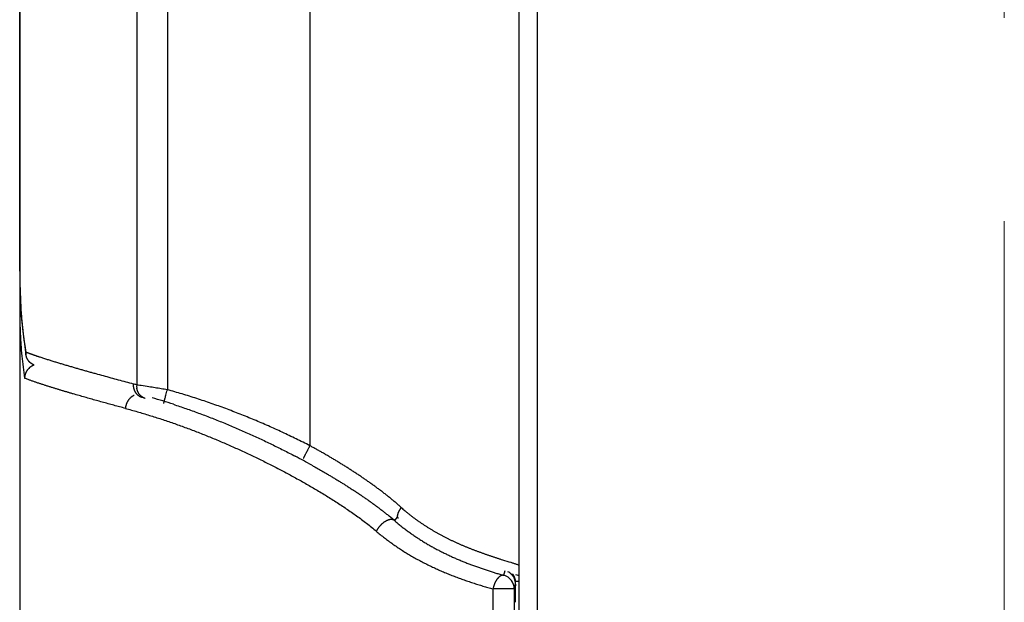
# Model space of a CAD drawing. Header units: millimetres. Extents: x 0 to 1076, y 0 to 742.
# Tile 121 of 132: x 686 to 700, y 370.27 to 378.55. Entities that reach past the tile are written whole.
import ezdxf

# ---------------------------------------------------------------- set-up
doc = ezdxf.new("R2010")
doc.units = ezdxf.units.MM
doc.header["$LTSCALE"] = 0.454724
doc.linetypes.add('CENTER', pattern=[50.8, 31.75, -6.35, 6.35, -6.35])
doc.layers.add('NoLayerName_001', color=7, linetype='Continuous')
doc.layers.add('NoLayerName_005', color=7, linetype='Continuous')

msp = doc.modelspace()

# ---------------------------------------------------------------- linework, layer by layer
at = {"layer": 'NoLayerName_001', "color": 4, "linetype": 'CENTER', "lineweight": 13}
msp.add_line((700, 361.25), (700, 560), dxfattribs=at)
at = {"layer": 'NoLayerName_001', "color": 60, "linetype": 'Continuous', "lineweight": 25}
for p, q in [((690.12618, 395.35), (690.12618, 372.493797)), ((693.1, 369.279018), (693.1, 395.35)), ((686, 389.85), (686, 368.6)), ((687.663427, 389.85), (687.663427, 373.35859)), ((688.099656, 389.85), (688.099656, 373.288806)), ((693.362963, 369.27566), (693.362963, 389.85)), ((686.009197, 374.566191), (686.023253, 374.33761)), ((686.070812, 373.903845), (686.089369, 373.784507)), ((686.089355, 373.784533), (686.086939, 373.823282)), ((691.367196, 371.47693), (691.32769, 371.430517)), ((692.884532, 370.650618), (692.901902, 370.717794)), ((693.048831, 370.660831), (693.1, 370.645965)), ((692.728777, 370.457496), (692.728777, 368.781005)), ((693.03265, 370.457496), (692.728777, 370.457496)), ((693.03265, 370.457496), (693.041328, 370.491108)), ((693.03265, 370.457496), (693.03265, 369.181229)), ((693.041328, 370.491108), (693.05, 370.524693)), ((693.05, 370.524677), (693.05, 370.500028)), ((693.051918, 370.543458), (693.052291, 370.562393)), ((693.05022, 370.267163), (693.050458, 370.321671))]:
    msp.add_line(p, q, dxfattribs=at)
for points in [[(686, 374.973806), (686.001561, 374.802683), (686.009197, 374.566191)], [(686.023253, 374.33761), (686.04378, 374.11685), (686.070812, 373.903845)]]:
    msp.add_lwpolyline(points, dxfattribs=at)
for centre, radius, start, end in [((694.969163, 374.972893), 8.969163, 179.99456, 180.9288292), ((694.580757, 374.967354), 8.580718, 180.9338938, 181.1949008), ((694.197579, 374.958767), 8.197444, 181.1907428, 182.4580283), ((693.67481, 374.938022), 7.674267, 182.4706771, 182.951661), ((693.481435, 374.928142), 7.48064, 182.952356, 183.2781218), ((693.261535, 374.915342), 7.260368, 183.2765086, 183.9335313), ((692.943237, 374.893275), 6.941306, 183.9320419, 184.8059811), ((692.280415, 374.835217), 6.27595, 184.7847902, 188.1212033), ((691.525303, 374.734164), 5.51414, 188.1901342, 189.5083719), ((692.437093, 374.37492), 6.435249, 183.9501241, 185.4120234), ((686.64574, 375.203752), 1.489295, 247.9617869, 248.4934234), ((691.785178, 374.312676), 5.78037, 185.4072698, 188.5325777), ((686.275968, 373.44432), 0.208338, 130.3724921, 139.8927363), ((685.152201, 364.002297), 9.687439, 74.9759157, 75.2484605), ((687.882396, 373.345336), 0.219369, 176.5360727, 188.3172525), ((685.317202, 364.29792), 9.240376, 71.9151729, 73.8721936), ((684.66019, 362.330359), 11.3099, 60.947162, 62.3038169), ((693.02673, 373.378926), 2.382467, 227.7665252, 229.3395307), ((689.110756, 368.883037), 3.377053, 48.9687163, 51.1785025), ((692.832711, 370.457511), 0.199939, 359.9955444, 74.9782743), ((692.84865, 370.522118), 0.20282, 53.3934391, 62.4574518), ((692.848053, 370.52423), 0.201949, 12.4955907, 24.8643417), ((692.849774, 370.524425), 0.200226, 0.0723052, 12.5476875), ((692.787547, 370.530443), 0.262404, 6.8683117, 8.8610517), ((682.83327, 370.905074), 10.224765, 357.8941543, 358.0793832), ((693.166992, 367.434278), 3.129812, 91.2391708, 92.1001979)]:
    msp.add_arc(centre, radius, start, end, dxfattribs=at)
for points, knots in [([(686.011976, 374.502477), (686.011602, 374.501641), (686.010841, 374.499975), (686.009774, 374.497442), (686.008752, 374.494891), (686.007783, 374.492317), (686.006867, 374.489722), (686.006005, 374.487104), (686.005198, 374.484467), (686.004445, 374.48181), (686.003749, 374.479136), (686.003109, 374.476447), (686.002526, 374.473745), (686.002002, 374.47103), (686.001537, 374.468305), (686.001131, 374.465572), (686.000785, 374.462831), (686.000501, 374.460085), (686.000278, 374.457336), (686.00012, 374.454585), (686.000017, 374.451834), (686.000011, 374.45), (686, 374.449084)], [0, 0, 0, 0, 0.00274738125, 0.00549462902, 0.00824259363, 0.01099216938, 0.01374429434, 0.01649975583, 0.01925829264, 0.0220192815, 0.02478211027, 0.02754618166, 0.03031091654, 0.03307575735, 0.03584017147, 0.03860365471, 0.04136573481, 0.04412597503, 0.04688397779, 0.04963938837, 0.05239189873, 0.05514125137, 0.05514125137, 0.05514125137, 0.05514125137]), ([(686, 374.449084), (686.000013, 374.440454), (686.00002, 374.423193), (686.000147, 374.397303), (686.000345, 374.371413), (686.000627, 374.345523), (686.000991, 374.319634), (686.001439, 374.293745), (686.001972, 374.267856), (686.00259, 374.24197), (686.003296, 374.216085), (686.004089, 374.190202), (686.004972, 374.164322), (686.005945, 374.138445), (686.00701, 374.112572), (686.008167, 374.086703), (686.009417, 374.060839), (686.010763, 374.03498), (686.012203, 374.009127), (686.013744, 373.98328), (686.015371, 373.95744), (686.016552, 373.940219), (686.017131, 373.931608)], [0, 0, 0, 0, 0.0258906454, 0.0517812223, 0.0776719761, 0.1035631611, 0.1294550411, 0.1553478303, 0.1812414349, 0.2071356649, 0.2330303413, 0.2589252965, 0.2848203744, 0.3107154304, 0.3366103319, 0.3625049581, 0.3883992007, 0.4142929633, 0.4401861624, 0.4660787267, 0.4919705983, 0.5178617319, 0.5178617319, 0.5178617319, 0.5178617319]), ([(686.174423, 373.790291), (686.171922, 373.791187), (686.166919, 373.792975), (686.159423, 373.795682), (686.151932, 373.798406), (686.144449, 373.80115), (686.136974, 373.803915), (686.130752, 373.80624), (686.12578, 373.808112), (686.122053, 373.809524), (686.118329, 373.810942), (686.114607, 373.812367), (686.110889, 373.8138), (686.107173, 373.815241), (686.103461, 373.816689), (686.100989, 373.817663), (686.099753, 373.818149)], [0, 0, 0, 0, 0.00796994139, 0.01593990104, 0.0239099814, 0.03188022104, 0.03985053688, 0.04782085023, 0.05180598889, 0.05579110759, 0.05977620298, 0.06376127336, 0.06774631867, 0.07173134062, 0.0757163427, 0.0797013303, 0.0797013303, 0.0797013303, 0.0797013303]), ([(686.153422, 373.671352), (686.151765, 373.672802), (686.148411, 373.675661), (686.143607, 373.680211), (686.138941, 373.684914), (686.134446, 373.689791), (686.130121, 373.694826), (686.125973, 373.700016), (686.12201, 373.705352), (686.118237, 373.710826), (686.114662, 373.716433), (686.111289, 373.722164), (686.108127, 373.728013), (686.105177, 373.73397), (686.10244, 373.740027), (686.099919, 373.746174), (686.097614, 373.752401), (686.095528, 373.758701), (686.093661, 373.765063), (686.092022, 373.77148), (686.090579, 373.777937), (686.089836, 373.782282), (686.089438, 373.784447)], [0, 0, 0, 0, 0.0066049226, 0.013219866, 0.0198436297, 0.0264749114, 0.0331123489, 0.0397545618, 0.0464001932, 0.0530479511, 0.0596966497, 0.0663452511, 0.0729930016, 0.0796395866, 0.0862845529, 0.0929271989, 0.0995666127, 0.1062017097, 0.1128312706, 0.119453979, 0.1260684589, 0.1326733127, 0.1326733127, 0.1326733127, 0.1326733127]), ([(686.202412, 373.641353), (686.201241, 373.641863), (686.198889, 373.642867), (686.195404, 373.644475), (686.191944, 373.646144), (686.188516, 373.647886), (686.18512, 373.649695), (686.181759, 373.651572), (686.178435, 373.653516), (686.175149, 373.655525), (686.171904, 373.657598), (686.168703, 373.659736), (686.165547, 373.661935), (686.162437, 373.664196), (686.159379, 373.66652), (686.156366, 373.668896), (686.154407, 373.670539), (686.153422, 373.671352)], [0, 0, 0, 0, 0.00383242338, 0.00766994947, 0.01151176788, 0.01535706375, 0.01920502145, 0.0230548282, 0.02690567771, 0.03075677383, 0.0346073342, 0.03845659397, 0.04230380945, 0.04614826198, 0.04998926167, 0.05382615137, 0.05765831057, 0.05765831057, 0.05765831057, 0.05765831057]), ([(686.292038, 373.750105), (686.288104, 373.751406), (686.280235, 373.754002), (686.268442, 373.757928), (686.256656, 373.761874), (686.244878, 373.765844), (686.233108, 373.769839), (686.221348, 373.773863), (686.209598, 373.777917), (686.19786, 373.782005), (686.186133, 373.786123), (686.178327, 373.788905), (686.174423, 373.790291)], [0, 0, 0, 0, 0.0124291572, 0.0248583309, 0.0372876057, 0.049717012, 0.0621464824, 0.0745759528, 0.0870053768, 0.0994347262, 0.1118639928, 0.1242931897, 0.1242931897, 0.1242931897, 0.1242931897]), ([(687.618893, 373.37043), (687.583309, 373.379839), (687.512125, 373.398601), (687.40544, 373.427093), (687.298822, 373.455832), (687.192287, 373.484882), (687.103584, 373.509364), (687.032671, 373.529129), (686.979514, 373.544047), (686.926383, 373.559062), (686.873282, 373.574177), (686.82021, 373.589396), (686.767169, 373.604723), (686.714164, 373.620171), (686.661198, 373.635753), (686.608275, 373.651481), (686.555398, 373.667368), (686.502572, 373.683425), (686.449805, 373.699672), (686.397116, 373.716173), (686.344503, 373.732913), (686.309535, 373.744402), (686.292038, 373.750105)], [0, 0, 0, 0, 0.110421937, 0.220845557, 0.331269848, 0.441694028, 0.552117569, 0.607329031, 0.662540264, 0.717751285, 0.77296213, 0.828172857, 0.883383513, 0.938594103, 0.993804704, 1.04901549, 1.104226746, 1.159438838, 1.214651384, 1.269863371, 1.325074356, 1.380284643, 1.380284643, 1.380284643, 1.380284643]), ([(686.116623, 373.578536), (686.115209, 373.576798), (686.112338, 373.573356), (686.108281, 373.567987), (686.104376, 373.5625), (686.100654, 373.556878), (686.097113, 373.551135), (686.093759, 373.545275), (686.090597, 373.539306), (686.087631, 373.533234), (686.084867, 373.527065), (686.082308, 373.520807), (686.079961, 373.514465), (686.077827, 373.508049), (686.075909, 373.501567), (686.07421, 373.495026), (686.072732, 373.488436), (686.071477, 373.481805), (686.070447, 373.475142), (686.069654, 373.468453), (686.069062, 373.46175), (686.068896, 373.457271), (686.068785, 373.455034)], [0, 0, 0, 0, 0.006718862, 0.0134460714, 0.0201806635, 0.0269216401, 0.0336679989, 0.0404187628, 0.0471730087, 0.0539298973, 0.0606887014, 0.0674488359, 0.0742097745, 0.0809705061, 0.0877298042, 0.0944864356, 0.1012391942, 0.1079869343, 0.1147286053, 0.1214632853, 0.1281902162, 0.1349088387, 0.1349088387, 0.1349088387, 0.1349088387]), ([(686.205535, 373.640404), (686.203981, 373.639824), (686.20086, 373.638692), (686.196238, 373.636826), (686.19165, 373.634859), (686.187106, 373.632775), (686.182608, 373.630582), (686.178161, 373.628281), (686.173768, 373.625873), (686.169432, 373.623362), (686.165158, 373.620749), (686.160949, 373.618036), (686.156808, 373.615227), (686.152739, 373.612323), (686.148749, 373.609323), (686.144829, 373.606244), (686.142292, 373.604101), (686.141016, 373.603042)], [0, 0, 0, 0, 0.00497521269, 0.00995951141, 0.01495162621, 0.01995022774, 0.02495393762, 0.02996133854, 0.03497098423, 0.03998140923, 0.04499113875, 0.04999869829, 0.05500262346, 0.06000146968, 0.06499382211, 0.06997830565, 0.0749535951, 0.0749535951, 0.0749535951, 0.0749535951]), ([(687.503846, 373.023552), (687.476265, 373.030945), (687.421092, 373.045694), (687.338394, 373.068048), (687.255738, 373.090556), (687.173134, 373.113254), (687.090584, 373.136146), (687.008092, 373.159248), (686.925663, 373.182568), (686.843302, 373.20613), (686.774734, 373.225992), (686.719922, 373.242031), (686.678836, 373.25414), (686.637774, 373.266331), (686.596736, 373.278607), (686.555724, 373.290973), (686.514741, 373.303434), (686.473792, 373.316011), (686.432888, 373.328727), (686.392034, 373.341605), (686.35124, 373.354665), (686.310514, 373.367931), (686.269863, 373.381424), (686.229294, 373.395162), (686.188829, 373.409211), (686.148533, 373.42374), (686.108363, 373.438635), (686.082014, 373.449658), (686.068787, 373.455033)], [0, 0, 0, 0, 0.08566523, 0.171331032, 0.256997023, 0.342662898, 0.428328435, 0.513993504, 0.599658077, 0.68532238, 0.770986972, 0.813819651, 0.85665275, 0.899486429, 0.94232087, 0.985156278, 1.027992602, 1.070829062, 1.113664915, 1.15649966, 1.199333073, 1.242165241, 1.28499661, 1.327827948, 1.370660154, 1.413496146, 1.456336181, 1.499167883, 1.499167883, 1.499167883, 1.499167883]), ([(687.744154, 373.17721), (687.741006, 373.178168), (687.734652, 373.179937), (687.7254, 373.183487), (687.716346, 373.187546), (687.707558, 373.192184), (687.699069, 373.197347), (687.690919, 373.203017), (687.683143, 373.20917), (687.675762, 373.215777), (687.668788, 373.222811), (687.662235, 373.230249), (687.656118, 373.238066), (687.650448, 373.246235), (687.64524, 373.254734), (687.640495, 373.263529), (687.636213, 373.272586), (687.632394, 373.281873), (687.629038, 373.291358), (687.626143, 373.301007), (687.623711, 373.310788), (687.621741, 373.320668), (687.620234, 373.330614), (687.619184, 373.340595), (687.618613, 373.350575), (687.618444, 373.360527), (687.618786, 373.367134), (687.6189, 373.37043)], [0, 0, 0, 0, 0.0098723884, 0.0197726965, 0.0296938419, 0.0396266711, 0.0495606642, 0.0594846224, 0.0693915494, 0.0792889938, 0.0891862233, 0.0990909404, 0.1090095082, 0.1189471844, 0.1289083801, 0.1388961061, 0.1489106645, 0.1589497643, 0.1690088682, 0.1790815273, 0.1891597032, 0.1992340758, 0.2092943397, 0.2193294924, 0.229328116, 0.2392786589, 0.2491697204, 0.2491697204, 0.2491697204, 0.2491697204]), ([(688.099656, 373.288806), (688.070586, 373.293535), (688.012454, 373.303033), (687.925216, 373.317038), (687.830679, 373.332031), (687.750661, 373.344557), (687.692496, 373.353855), (687.670695, 373.357409), (687.663427, 373.35859)], [0, 0, 0, 0, 0.0883550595, 0.1767101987, 0.2650655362, 0.3755097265, 0.4196871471, 0.4417758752, 0.4417758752, 0.4417758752, 0.4417758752]), ([(687.695691, 373.232843), (687.694904, 373.234054), (687.693308, 373.236463), (687.69104, 373.240158), (687.68885, 373.243901), (687.686751, 373.247698), (687.684741, 373.251547), (687.68282, 373.255445), (687.68099, 373.25939), (687.679249, 373.263379), (687.677598, 373.267409), (687.676036, 373.271477), (687.674564, 373.27558), (687.673181, 373.279716), (687.671887, 373.28388), (687.670682, 373.288071), (687.669567, 373.292285), (687.66854, 373.296519), (687.667601, 373.300771), (687.666754, 373.305037), (687.665985, 373.309312), (687.665558, 373.312175), (687.665334, 373.313603)], [0, 0, 0, 0, 0.0043340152, 0.00866845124, 0.013004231, 0.01734226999, 0.02168347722, 0.02602851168, 0.03037726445, 0.03472939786, 0.03908447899, 0.04344198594, 0.04780131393, 0.05216178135, 0.05652263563, 0.06088305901, 0.0652421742, 0.0695990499, 0.07395270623, 0.07830212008, 0.08264623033, 0.08698394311, 0.08698394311, 0.08698394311, 0.08698394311]), ([(688.048769, 373.095857), (688.048979, 373.096891), (688.049431, 373.098857), (688.049827, 373.101915), (688.050749, 373.104831), (688.051468, 373.107845), (688.052176, 373.110822), (688.052914, 373.113788), (688.054955, 373.121716), (688.057505, 373.131631), (688.061396, 373.146485), (688.065841, 373.163307), (688.071888, 373.186056), (688.079841, 373.215711), (688.08917, 373.250294), (688.096166, 373.275967), (688.099656, 373.288806)], [0, 0, 0, 0, 0.003165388, 0.0060505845, 0.0092257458, 0.0123141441, 0.0153493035, 0.0184059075, 0.0214833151, 0.0399081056, 0.0491195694, 0.0675465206, 0.0921066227, 0.1197391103, 0.1596525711, 0.1995659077, 0.1995659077, 0.1995659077, 0.1995659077]), ([(690.12618, 372.493797), (690.093736, 372.510143), (690.028956, 372.543058), (689.93112, 372.59111), (689.832888, 372.638363), (689.734195, 372.684666), (689.635066, 372.730046), (689.535503, 372.774483), (689.435514, 372.817971), (689.335105, 372.860499), (689.234283, 372.902057), (689.133054, 372.942636), (689.031427, 372.982224), (688.929406, 373.020792), (688.826996, 373.058312), (688.724203, 373.094751), (688.621032, 373.130081), (688.517489, 373.164267), (688.413583, 373.197295), (688.309305, 373.22908), (688.204717, 373.259792), (688.134646, 373.279032), (688.099656, 373.288806)], [0, 0, 0, 0, 0.108987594, 0.217984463, 0.326989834, 0.436003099, 0.545023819, 0.654051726, 0.763086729, 0.872128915, 0.981178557, 1.090236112, 1.199301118, 1.308369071, 1.417435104, 1.526495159, 1.635546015, 1.74458531, 1.853611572, 1.962624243, 2.071623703, 2.180611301, 2.180611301, 2.180611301, 2.180611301]), ([(687.577683, 373.177113), (687.575536, 373.175166), (687.571174, 373.171336), (687.565004, 373.16518), (687.559058, 373.158792), (687.553383, 373.152141), (687.547978, 373.145255), (687.542852, 373.138146), (687.538012, 373.130829), (687.533466, 373.12332), (687.529222, 373.115633), (687.525288, 373.107784), (687.521669, 373.099787), (687.51837, 373.091656), (687.515393, 373.083408), (687.512741, 373.075055), (687.510416, 373.066612), (687.508421, 373.058095), (687.506756, 373.049517), (687.505437, 373.040891), (687.504413, 373.032237), (687.504063, 373.026443), (687.503847, 373.023552)], [0, 0, 0, 0, 0.0086964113, 0.0174076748, 0.0261336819, 0.0348736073, 0.043626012, 0.0523889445, 0.0611600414, 0.0699366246, 0.0787157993, 0.0874945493, 0.0962704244, 0.1050426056, 0.1138102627, 0.122572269, 0.1313272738, 0.1400737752, 0.1488101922, 0.1575349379, 0.1662464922, 0.174943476, 0.174943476, 0.174943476, 0.174943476]), ([(687.629628, 373.209314), (687.628686, 373.208918), (687.626797, 373.208137), (687.623994, 373.206895), (687.621207, 373.205611), (687.618442, 373.204277), (687.615698, 373.202897), (687.612977, 373.201471), (687.610279, 373.199999), (687.607605, 373.198483), (687.604956, 373.196924), (687.602332, 373.195322), (687.599735, 373.193678), (687.597166, 373.191993), (687.594625, 373.190267), (687.592113, 373.188502), (687.58963, 373.186699), (687.587179, 373.184857), (687.584757, 373.182978), (687.582368, 373.181061), (687.580005, 373.179111), (687.57846, 373.177776), (687.577683, 373.177113)], [0, 0, 0, 0, 0.00306433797, 0.00613072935, 0.00919897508, 0.01226885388, 0.01534012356, 0.01841252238, 0.02148577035, 0.0245595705, 0.02763361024, 0.03070756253, 0.03378108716, 0.03685383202, 0.03992543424, 0.04299552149, 0.04606371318, 0.04912982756, 0.05219432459, 0.05525777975, 0.05832075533, 0.06138380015, 0.06138380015, 0.06138380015, 0.06138380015]), ([(687.786353, 373.165832), (687.784523, 373.166381), (687.780844, 373.16743), (687.775418, 373.169308), (687.770049, 373.171365), (687.764757, 373.17363), (687.759545, 373.176088), (687.754423, 373.178737), (687.749397, 373.181572), (687.744476, 373.184589), (687.739668, 373.187783), (687.734979, 373.191149), (687.730418, 373.194682), (687.725987, 373.198376), (687.721691, 373.202222), (687.717532, 373.206214), (687.713515, 373.210344), (687.709643, 373.214606), (687.705917, 373.218991), (687.702348, 373.223497), (687.698915, 373.228099), (687.696778, 373.231271), (687.695691, 373.232843)], [0, 0, 0, 0, 0.0057316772, 0.0114721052, 0.0172205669, 0.0229761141, 0.0287376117, 0.0345037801, 0.0402732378, 0.0460445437, 0.0518162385, 0.0575868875, 0.063355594, 0.0691225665, 0.0748878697, 0.080651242, 0.0864121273, 0.0921697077, 0.097922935, 0.1036705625, 0.1094111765, 0.1151432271, 0.1151432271, 0.1151432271, 0.1151432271]), ([(687.503846, 373.023552), (687.532401, 373.015773), (687.589571, 373.00042), (687.674986, 372.976153), (687.7602, 372.951167), (687.845171, 372.925345), (687.929906, 372.898741), (688.014399, 372.871362), (688.098647, 372.843229), (688.182646, 372.814359), (688.266393, 372.784769), (688.349887, 372.754476), (688.433123, 372.723488), (688.516099, 372.691816), (688.598813, 372.659468), (688.681261, 372.626455), (688.763443, 372.592784), (688.845354, 372.558467), (688.926994, 372.523512), (689.008359, 372.487929), (689.089447, 372.451727), (689.170256, 372.414915), (689.250784, 372.377501), (689.331029, 372.339489), (689.410989, 372.300885), (689.490661, 372.261694), (689.570045, 372.221921), (689.649138, 372.181573), (689.727931, 372.14064), (689.806412, 372.09911), (689.88457, 372.056972), (689.962393, 372.014214), (690.03987, 371.970824), (690.11699, 371.926793), (690.193731, 371.882098), (690.270062, 371.836708), (690.345952, 371.79059), (690.421379, 371.743726), (690.496286, 371.696046), (690.57074, 371.647664), (690.619815, 371.614568), (690.644423, 371.598125)], [0, 0, 0, 0, 0.08878728, 0.17758091, 0.266381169, 0.355187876, 0.444000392, 0.532817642, 0.621638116, 0.710459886, 0.79928062, 0.888098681, 0.976914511, 1.065728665, 1.154541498, 1.243353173, 1.332163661, 1.420972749, 1.509780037, 1.598584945, 1.687386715, 1.77618454, 1.864978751, 1.953770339, 2.042560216, 2.131349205, 2.220138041, 2.308927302, 2.397717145, 2.48650785, 2.575300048, 2.664094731, 2.752893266, 2.841697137, 2.930504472, 3.019311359, 3.108114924, 3.196913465, 3.285706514, 3.374494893, 3.46328063, 3.46328063, 3.46328063, 3.46328063]), ([(688.185643, 373.081803), (688.215437, 373.071924), (688.275097, 373.052371), (688.364174, 373.021799), (688.453005, 372.990502), (688.541542, 372.958362), (688.629793, 372.92543), (688.717753, 372.891712), (688.80542, 372.857226), (688.89279, 372.821988), (688.979861, 372.786014), (689.066631, 372.749319), (689.153095, 372.711913), (689.23925, 372.673804), (689.325092, 372.635), (689.410616, 372.595507), (689.49582, 372.555334), (689.580699, 372.514487), (689.665252, 372.472981), (689.749461, 372.430795), (689.833377, 372.38804), (689.888993, 372.358909), (689.91684, 372.344422)], [0, 0, 0, 0, 0.094168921, 0.188344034, 0.282525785, 0.376714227, 0.470909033, 0.565109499, 0.659314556, 0.753522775, 0.847732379, 0.941941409, 1.036149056, 1.130355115, 1.22455925, 1.318760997, 1.41295976, 1.507154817, 1.601345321, 1.695530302, 1.78970867, 1.883879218, 1.883879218, 1.883879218, 1.883879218]), ([(690.037147, 372.315621), (690.037844, 372.317187), (690.039143, 372.320335), (690.041313, 372.324296), (690.042792, 372.327997), (690.044321, 372.331383), (690.046148, 372.335134), (690.048918, 372.340649), (690.051765, 372.346234), (690.055175, 372.353057), (690.058419, 372.359608), (690.062276, 372.367417), (690.066844, 372.376573), (690.078114, 372.39898), (690.094078, 372.430629), (690.11211, 372.466177), (690.122161, 372.485903), (690.12618, 372.493797)], [0, 0, 0, 0, 0.0051416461, 0.0102069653, 0.0135221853, 0.0170895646, 0.0213514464, 0.0260382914, 0.0356039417, 0.0401577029, 0.0489210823, 0.057535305, 0.0662845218, 0.0796180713, 0.132781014, 0.1726248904, 0.1991983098, 0.1991983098, 0.1991983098, 0.1991983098]), ([(691.425347, 371.614918), (691.412328, 371.626557), (691.38642, 371.649982), (691.346778, 371.684242), (691.306717, 371.718019), (691.26619, 371.751249), (691.22526, 371.783988), (691.183958, 371.816263), (691.142325, 371.848106), (691.1004, 371.879553), (691.058201, 371.910622), (691.015743, 371.941325), (690.973038, 371.971678), (690.930099, 372.001695), (690.886937, 372.031389), (690.843566, 372.060777), (690.799998, 372.089873), (690.756244, 372.118688), (690.712307, 372.147225), (690.66819, 372.175484), (690.623898, 372.203467), (690.579434, 372.231178), (690.534801, 372.258617), (690.490004, 372.285786), (690.445046, 372.312688), (690.399931, 372.339325), (690.354664, 372.365703), (690.309249, 372.391824), (690.263692, 372.417696), (690.217991, 372.443312), (690.172173, 372.468714), (690.1415, 372.485416), (690.12618, 372.493797)], [0, 0, 0, 0, 0.052386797, 0.10477832, 0.157177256, 0.209584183, 0.261997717, 0.314414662, 0.366830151, 0.419238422, 0.471638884, 0.524034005, 0.576425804, 0.628815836, 0.681205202, 0.733594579, 0.785984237, 0.83837421, 0.890764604, 0.943155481, 0.995546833, 1.047938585, 1.100330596, 1.152722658, 1.205114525, 1.257506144, 1.309897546, 1.362288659, 1.414679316, 1.467069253, 1.51945811, 1.571845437, 1.571845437, 1.571845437, 1.571845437]), ([(690.152459, 372.217159), (690.167427, 372.208792), (690.197392, 372.192109), (690.242169, 372.166773), (690.28684, 372.141247), (690.331383, 372.115494), (690.375798, 372.08952), (690.42008, 372.063318), (690.464226, 372.036886), (690.50823, 372.01022), (690.552089, 371.983318), (690.595798, 371.956177), (690.639354, 371.928792), (690.682752, 371.90116), (690.725989, 371.873279), (690.769054, 371.845137), (690.811938, 371.816721), (690.854632, 371.788018), (690.897124, 371.759015), (690.939405, 371.729701), (690.981464, 371.700064), (691.023284, 371.670085), (691.064838, 371.639737), (691.106104, 371.609002), (691.147039, 371.577834), (691.18768, 371.546286), (691.214408, 371.524795), (691.227818, 371.514108)], [0, 0, 0, 0, 0.051443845, 0.102891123, 0.154340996, 0.205792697, 0.257245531, 0.308698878, 0.360152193, 0.411605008, 0.463056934, 0.514507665, 0.565956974, 0.61740472, 0.668850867, 0.72029565, 0.771739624, 0.82318365, 0.87462891, 0.926076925, 0.977529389, 1.028985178, 1.080441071, 1.131894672, 1.183344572, 1.234790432, 1.286233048, 1.286233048, 1.286233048, 1.286233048]), ([(690.644423, 371.598125), (690.66882, 371.581372), (690.717787, 371.548109), (690.790227, 371.496742), (690.861998, 371.444425), (690.932761, 371.39075), (691.002541, 371.335797), (691.0476, 371.297393), (691.070308, 371.278415)], [0, 0, 0, 0, 0.08878691, 0.1775827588, 0.2663982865, 0.3552204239, 0.4440253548, 0.532810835, 0.532810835, 0.532810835, 0.532810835]), ([(691.384062, 371.462631), (691.382618, 371.464203), (691.379457, 371.467094), (691.37644, 371.472844), (691.374442, 371.479059), (691.373461, 371.485765), (691.373295, 371.492782), (691.373814, 371.499992), (691.374881, 371.507255), (691.376363, 371.514433), (691.37813, 371.521403), (691.380089, 371.528107), (691.382224, 371.534535), (691.384524, 371.54073), (691.386978, 371.546739), (691.389578, 371.552611), (691.392313, 371.558392), (691.395174, 371.56413), (691.398143, 371.56986), (691.401219, 371.575591), (691.404399, 371.581316), (691.407677, 371.587024), (691.411047, 371.592704), (691.414502, 371.598344), (691.41804, 371.603933), (691.421642, 371.609467), (691.42412, 371.613099), (691.425346, 371.614918)], [0, 0, 0, 0, 0.0064013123, 0.0127213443, 0.0191967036, 0.0259405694, 0.0329668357, 0.0402201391, 0.0475996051, 0.054974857, 0.062196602, 0.0691675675, 0.0759228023, 0.0825131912, 0.0889876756, 0.0953930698, 0.1017740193, 0.1081731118, 0.1146259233, 0.1211341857, 0.1276867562, 0.134272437, 0.1408800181, 0.1474982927, 0.1541160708, 0.1607221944, 0.1673055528, 0.1673055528, 0.1673055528, 0.1673055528]), ([(691.568198, 371.494899), (691.5629, 371.499059), (691.552281, 371.507348), (691.536496, 371.519962), (691.5208, 371.532683), (691.505215, 371.545535), (691.489721, 371.558495), (691.479498, 371.567258), (691.474373, 371.571624)], [0, 0, 0, 0, 0.0202078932, 0.040413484, 0.0606167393, 0.0808176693, 0.1010163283, 0.1212128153, 0.1212128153, 0.1212128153, 0.1212128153]), ([(691.327679, 371.430504), (691.325427, 371.43205), (691.321063, 371.435398), (691.313578, 371.438946), (691.305776, 371.441667), (691.297704, 371.443427), (691.289519, 371.444333), (691.281294, 371.444471), (691.273092, 371.443943), (691.264955, 371.442843), (691.256911, 371.441228), (691.248973, 371.439154), (691.241152, 371.436676), (691.233454, 371.433852), (691.225881, 371.430717), (691.218438, 371.427294), (691.211122, 371.423607), (691.203933, 371.419679), (691.196868, 371.415533), (691.189925, 371.411185), (691.183106, 371.406643), (691.176412, 371.401915), (691.169843, 371.397008), (691.163399, 371.39193), (691.157079, 371.386689), (691.150885, 371.381291), (691.144816, 371.375747), (691.138873, 371.370061), (691.133055, 371.364244), (691.127363, 371.358301), (691.121797, 371.352242), (691.11636, 371.346068), (691.111059, 371.339781), (691.105899, 371.333383), (691.100883, 371.326877), (691.096019, 371.320263), (691.091309, 371.313544), (691.086765, 371.306719), (691.082366, 371.299804), (691.0796, 371.295095), (691.078196, 371.292754)], [0, 0, 0, 0, 0.0081942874, 0.0164408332, 0.0247121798, 0.0329514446, 0.0411651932, 0.0493803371, 0.0575964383, 0.0657988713, 0.0739958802, 0.0821960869, 0.0903992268, 0.0985978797, 0.1067898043, 0.1149797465, 0.1231703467, 0.1313619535, 0.1395529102, 0.1477427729, 0.1559337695, 0.1641277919, 0.172326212, 0.1805299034, 0.1887392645, 0.1969542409, 0.2051743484, 0.2133986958, 0.2216260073, 0.2298546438, 0.2380827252, 0.2463088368, 0.2545319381, 0.2627511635, 0.2709658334, 0.2791754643, 0.2873797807, 0.2955787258, 0.3037724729, 0.3119614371, 0.3119614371, 0.3119614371, 0.3119614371]), ([(691.327679, 371.430504), (691.3425, 371.41783), (691.371951, 371.392248), (691.41731, 371.355261), (691.463331, 371.319083), (691.510103, 371.283854), (691.55755, 371.249521), (691.605641, 371.216085), (691.654331, 371.183533), (691.703581, 371.15185), (691.753362, 371.121028), (691.803652, 371.091062), (691.854429, 371.061943), (691.905673, 371.033664), (691.957363, 371.006216), (692.009479, 370.979591), (692.061999, 370.953782), (692.114906, 370.928779), (692.168174, 370.904557), (692.221782, 370.881093), (692.275709, 370.858363), (692.329933, 370.836343), (692.384432, 370.815009), (692.439185, 370.794338), (692.494172, 370.774304), (692.549376, 370.754888), (692.604786, 370.736077), (692.66039, 370.717855), (692.716174, 370.700201), (692.772134, 370.683121), (692.828234, 370.66652), (692.865779, 370.655961), (692.884532, 370.650618)], [0, 0, 0, 0, 0.058502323, 0.117021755, 0.175558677, 0.234111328, 0.292675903, 0.351246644, 0.409815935, 0.468374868, 0.526921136, 0.585458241, 0.643989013, 0.702515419, 0.761038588, 0.819558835, 0.878075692, 0.93658941, 0.995103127, 1.053619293, 1.112139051, 1.170662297, 1.229187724, 1.287712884, 1.346234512, 1.404751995, 1.463266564, 1.521778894, 1.580289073, 1.638796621, 1.697300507, 1.755799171, 1.755799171, 1.755799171, 1.755799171]), ([(692.246122, 371.096812), (692.239973, 371.099557), (692.227666, 371.105026), (692.209266, 371.113362), (692.190902, 371.121779), (692.172583, 371.130293), (692.154309, 371.138902), (692.136081, 371.147607), (692.117899, 371.156411), (692.099766, 371.165313), (692.081682, 371.174317), (692.063649, 371.183422), (692.045667, 371.192629), (692.027739, 371.201939), (692.009864, 371.211354), (691.992045, 371.220872), (691.974282, 371.230496), (691.956576, 371.240226), (691.938929, 371.250063), (691.921341, 371.260007), (691.903815, 371.270059), (691.88635, 371.28022), (691.868948, 371.29049), (691.851611, 371.300871), (691.834339, 371.311363), (691.817133, 371.321967), (691.799996, 371.332683), (691.782927, 371.343512), (691.765928, 371.354455), (691.749001, 371.365513), (691.732149, 371.376685), (691.715374, 371.387974), (691.698676, 371.399378), (691.68206, 371.4109), (691.665526, 371.422539), (691.649078, 371.434297), (691.632716, 371.446173), (691.616443, 371.458168), (691.600264, 371.470287), (691.584167, 371.482511), (691.573529, 371.49078), (691.568198, 371.494899)], [0, 0, 0, 0, 0.02020085, 0.0404016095, 0.0606022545, 0.0808027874, 0.1010032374, 0.1212036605, 0.1414041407, 0.1616047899, 0.1818057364, 0.2020069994, 0.222208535, 0.2424103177, 0.2626123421, 0.2828146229, 0.3030171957, 0.3232201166, 0.3434234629, 0.3636273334, 0.3838318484, 0.4040371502, 0.4242434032, 0.4444507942, 0.4646595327, 0.4848698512, 0.5050820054, 0.525296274, 0.5455127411, 0.5657309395, 0.58595034, 0.6061704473, 0.6263908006, 0.6466109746, 0.6668305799, 0.6870492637, 0.7072667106, 0.7274826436, 0.7476968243, 0.7679090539, 0.788119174, 0.788119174, 0.788119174, 0.788119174]), ([(691.078196, 371.292754), (691.076852, 371.29038), (691.074103, 371.285666), (691.071593, 371.280821), (691.070309, 371.278415)], [0, 0, 0, 0, 0.0081848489, 0.01636651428, 0.01636651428, 0.01636651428, 0.01636651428]), ([(691.070308, 371.278415), (691.089344, 371.262451), (691.127144, 371.230168), (691.185567, 371.183792), (691.24497, 371.138608), (691.305479, 371.094825), (691.366984, 371.052375), (691.42944, 371.011261), (691.492782, 370.971467), (691.556952, 370.932985), (691.62189, 370.895803), (691.687536, 370.859908), (691.753829, 370.825291), (691.820712, 370.79194), (691.888133, 370.75984), (691.956051, 370.728961), (692.024437, 370.699258), (692.093266, 370.670682), (692.162516, 370.643186), (692.232163, 370.616723), (692.302183, 370.591244), (692.37255, 370.566708), (692.443242, 370.543094), (692.51423, 370.520365), (692.585499, 370.498531), (692.656987, 370.477441), (692.704867, 370.46417), (692.728777, 370.457437)], [0, 0, 0, 0, 0.074531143, 0.149110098, 0.223740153, 0.298421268, 0.373150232, 0.447920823, 0.522723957, 0.597547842, 0.672378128, 0.74719804, 0.821988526, 0.896728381, 0.971396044, 1.045993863, 1.120542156, 1.195059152, 1.269560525, 1.344059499, 1.418566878, 1.493087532, 1.567618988, 1.642157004, 1.716696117, 1.791229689, 1.865749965, 1.865749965, 1.865749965, 1.865749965]), ([(693.1, 370.789028), (693.094272, 370.792372), (693.083171, 370.80002), (693.063825, 370.806), (693.044825, 370.812733), (693.025587, 370.818921), (693.006354, 370.825067), (692.954955, 370.841152), (692.89704, 370.858946), (692.839246, 370.877131), (692.813583, 370.885286), (692.794349, 370.891444), (692.775129, 370.897645), (692.755924, 370.903893), (692.736736, 370.910191), (692.717564, 370.91654), (692.69841, 370.922943), (692.679275, 370.929401), (692.660159, 370.935917), (692.641063, 370.942491), (692.621989, 370.949127), (692.602936, 370.955826), (692.583906, 370.962588), (692.564899, 370.969416), (692.545916, 370.97631), (692.526958, 370.983272), (692.508026, 370.990304), (692.489121, 370.997406), (692.470243, 371.004581), (692.451392, 371.011829), (692.432571, 371.019152), (692.413779, 371.026551), (692.395017, 371.034028), (692.376285, 371.041584), (692.357585, 371.04922), (692.338918, 371.056937), (692.320285, 371.064738), (692.301687, 371.072622), (692.283126, 371.080595), (692.264598, 371.088644), (692.252284, 371.094097), (692.246122, 371.096812)], [0, 0, 0, 0, 0.019897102, 0.040082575, 0.060290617, 0.08048097, 0.1006751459, 0.1208729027, 0.2420465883, 0.2824380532, 0.3026337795, 0.3228294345, 0.3430250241, 0.3632205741, 0.3834161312, 0.4036117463, 0.4238074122, 0.4440031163, 0.4641988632, 0.4843946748, 0.5045905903, 0.524786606, 0.5449826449, 0.5651786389, 0.585374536, 0.6055703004, 0.6257659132, 0.6459613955, 0.6661568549, 0.6863524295, 0.706548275, 0.7267445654, 0.7469414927, 0.7671392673, 0.7873379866, 0.8075374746, 0.8277375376, 0.847938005, 0.8681387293, 0.8883395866, 0.9085404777, 0.9085404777, 0.9085404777, 0.9085404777]), ([(692.884532, 370.650618), (692.882571, 370.650976), (692.878665, 370.651849), (692.872656, 370.652215), (692.866645, 370.652032), (692.860691, 370.651199), (692.854868, 370.64976), (692.849203, 370.647799), (692.843709, 370.645397), (692.838392, 370.642633), (692.833249, 370.639572), (692.828281, 370.636247), (692.823479, 370.63269), (692.818833, 370.628933), (692.814331, 370.625008), (692.809963, 370.620935), (692.805729, 370.616725), (692.801624, 370.61239), (692.797643, 370.607941), (692.793782, 370.603387), (692.790036, 370.59874), (692.786403, 370.594005), (692.782885, 370.589184), (692.779479, 370.584283), (692.776186, 370.579304), (692.773004, 370.574251), (692.769932, 370.569129), (692.766972, 370.563941), (692.764129, 370.558688), (692.761405, 370.553375), (692.758804, 370.548002), (692.75633, 370.542574), (692.753985, 370.537093), (692.751774, 370.53156), (692.749681, 370.525982), (692.747694, 370.520366), (692.745798, 370.514715), (692.74398, 370.509036), (692.742225, 370.503333), (692.740517, 370.497613), (692.73941, 370.49379), (692.738852, 370.491878)], [0, 0, 0, 0, 0.0059788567, 0.0119849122, 0.0179989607, 0.0239991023, 0.0299815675, 0.0359672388, 0.0419618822, 0.0479547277, 0.0539341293, 0.0599074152, 0.0658804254, 0.0718545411, 0.0778273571, 0.0837974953, 0.0897668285, 0.0957364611, 0.1017065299, 0.107676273, 0.113644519, 0.1196117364, 0.1255788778, 0.1315466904, 0.1375157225, 0.1434863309, 0.1494586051, 0.1554317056, 0.1614043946, 0.1673755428, 0.173344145, 0.1793093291, 0.1852703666, 0.1912274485, 0.1971832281, 0.2031400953, 0.2090995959, 0.2150625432, 0.2210291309, 0.226999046, 0.2329715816, 0.2329715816, 0.2329715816, 0.2329715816]), ([(692.969595, 370.684932), (692.971318, 370.683604), (692.974804, 370.680987), (692.979838, 370.676796), (692.98476, 370.672448), (692.989543, 370.667921), (692.994185, 370.663233), (692.998677, 370.658389), (693.003014, 370.653398), (693.00719, 370.648269), (693.011196, 370.643008), (693.015027, 370.637626), (693.018675, 370.632129), (693.022136, 370.626527), (693.025394, 370.620825), (693.028476, 370.615045), (693.030332, 370.6111), (693.031282, 370.609143)], [0, 0, 0, 0, 0.00652643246, 0.01307522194, 0.01964344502, 0.02622791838, 0.03282524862, 0.03943188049, 0.04604414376, 0.05265829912, 0.05927058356, 0.06587725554, 0.07247464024, 0.07905917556, 0.08562745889, 0.09217629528, 0.09870274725, 0.09870274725, 0.09870274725, 0.09870274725]), ([(693.005444, 370.673494), (693.006513, 370.671978), (693.008679, 370.668964), (693.011758, 370.664325), (693.014733, 370.659617), (693.017587, 370.654831), (693.020322, 370.649972), (693.022937, 370.645044), (693.025431, 370.640048), (693.027805, 370.63499), (693.030057, 370.629872), (693.032189, 370.6247), (693.034199, 370.619477), (693.036089, 370.614208), (693.037857, 370.608896), (693.039504, 370.603546), (693.041031, 370.598162), (693.042435, 370.592747), (693.043719, 370.587307), (693.044878, 370.581844), (693.04593, 370.576365), (693.046513, 370.572695), (693.046819, 370.570864)], [0, 0, 0, 0, 0.0055658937, 0.0111327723, 0.0167014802, 0.0222727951, 0.0278474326, 0.03342605, 0.039009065, 0.0445962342, 0.050187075, 0.0557809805, 0.0613772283, 0.0669749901, 0.0725733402, 0.0781712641, 0.0837676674, 0.0893613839, 0.094951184, 0.1005357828, 0.1061138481, 0.1116840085, 0.1116840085, 0.1116840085, 0.1116840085]), ([(692.738852, 370.491878), (692.737204, 370.486136), (692.735022, 370.478476), (692.732241, 370.468918), (692.730544, 370.463195), (692.729362, 370.459396), (692.728777, 370.457496)], [0, 0, 0, 0, 0.01792270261, 0.02389468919, 0.02986376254, 0.03582919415, 0.03582919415, 0.03582919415, 0.03582919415]), ([(693.050458, 370.321671), (693.050693, 370.369726), (693.050883, 370.42887), (693.051374, 370.495406), (693.051626, 370.521281), (693.051826, 370.536065), (693.051918, 370.543458)], [0, 0, 0, 0, 0.1441651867, 0.1774339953, 0.1996130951, 0.2217921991, 0.2217921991, 0.2217921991, 0.2217921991])]:
    msp.add_open_spline(points, degree=3, knots=knots, dxfattribs=at)
at = {"layer": 'NoLayerName_005', "color": 60, "linetype": 'Continuous', "lineweight": 25}
msp.add_line((686, 374.973744), (686, 389.85), dxfattribs=at)

doc.saveas('drawing.dxf')
